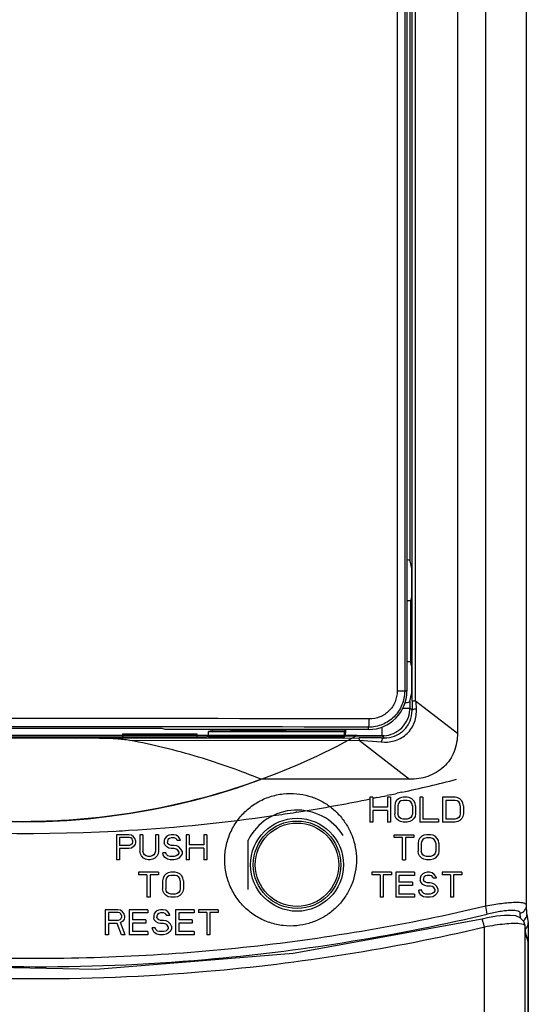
# Model space of a CAD drawing. Header units: inches. Extents: x 0 to 22, y 0 to 17.
# Tile 19 of 71: x 9.123 to 9.385, y 14.266 to 14.772. Entities that reach past the tile are written whole.
import ezdxf

# ---------------------------------------------------------------- set-up
doc = ezdxf.new("R2010")
doc.units = ezdxf.units.IN
doc.header["$LTSCALE"] = 1.21
doc.header["$MEASUREMENT"] = 0
doc.layers.get('0').update_dxf_attribs({"linetype": 'CONTINUOUS'})
for name, color, linetype in [('COSMETIC', 7, 'CONTINUOUS'), ('DATUM_CURVE', 7, 'CONTINUOUS'), ('DRAFT', 7, 'CONTINUOUS'), ('LAY0001', 7, 'CONTINUOUS')]:
    doc.layers.add(name, color=color, linetype=linetype)

msp = doc.modelspace()

# ---------------------------------------------------------------- linework, layer by layer
at = {"color": 7, "linetype": 'Continuous'}
for p, q in [((9.3176493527, 15.0483258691), (9.3176493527, 14.4268451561)), ((9.3215052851, 15.0483333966), (9.3215052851, 14.4268451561)), ((9.322648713, 15.0483333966), (9.322648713, 14.4268451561)), ((9.3253245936, 14.4219340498), (9.3253245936, 15.0454700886)), ((9.3271504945, 14.421933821), (9.3271504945, 15.0454700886)), ((9.348657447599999, 15.0452308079), (9.348657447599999, 14.4051987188)), ((9.363240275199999, 14.3163066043), (9.3632403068, 15.0452679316)), ((9.3841828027, 14.316775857), (9.3841828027, 15.0453881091)), ((9.3242074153, 14.9286082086), (9.3242074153, 14.4939347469)), ((9.3242074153, 14.4939347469), (9.3250237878, 14.4898429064)), ((9.3250237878, 14.4755571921), (9.324656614, 14.4737168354)), ((9.324656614, 14.441683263), (9.324656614, 14.4737168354)), ((9.3250237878, 14.4398429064), (9.324656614, 14.441683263)), ((9.322648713, 14.4268451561), (9.3176493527, 14.4268451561)), ((9.3242074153, 14.4214653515), (9.3250237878, 14.4255571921)), ((9.320610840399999, 14.418167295), (9.3242074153, 14.4181672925)), ((9.3242074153, 14.4214653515), (9.3242074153, 14.4181672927)), ((9.3253317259, 14.4170373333), (9.3242074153, 14.4181672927)), ((9.3253245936, 14.4219340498), (9.3271504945, 14.4219340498)), ((9.3271504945, 14.421933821), (9.348657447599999, 14.4051987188)), ((9.1916519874, 14.407749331), (9.0599446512, 14.407749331)), ((9.198281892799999, 14.4071601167), (9.1972548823, 14.4075700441)), ((9.3029636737, 14.4071601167), (9.198281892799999, 14.4071601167)), ((9.3029636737, 14.4071601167), (9.3029636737, 14.4083447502)), ((9.309923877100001, 14.4038837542), (9.3099238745, 14.4084865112)), ((9.1522513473, 14.4026925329), (9.2978994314, 14.4028184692)), ((9.1765817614, 14.4049036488), (9.1765817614, 14.4030023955)), ((9.1765817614, 14.4049036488), (9.21465319, 14.4049036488)), ((9.21465319, 14.4049036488), (9.21465319, 14.4030023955)), ((9.2912032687, 14.4067450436), (9.260488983, 14.4067450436)), ((9.2905798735, 14.4061216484), (9.2911646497, 14.4067064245)), ((9.291056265, 14.4038837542), (9.2905798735, 14.4034073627)), ((9.291056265, 14.4038837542), (9.3099238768, 14.4038837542)), ((9.2978994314, 14.4028184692), (9.2981553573, 14.4028187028)), ((9.2978994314, 14.4028185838), (9.29815562, 14.4016526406)), ((9.3094053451, 14.4027927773), (9.3110271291, 14.4027842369)), ((9.3099238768, 14.4038837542), (9.3110271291, 14.4027842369)), ((9.1800450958, 14.4015457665), (9.297900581, 14.4016521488)), ((9.297900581, 14.4016521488), (9.298155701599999, 14.4016524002)), ((9.298155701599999, 14.4016524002), (9.3239668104, 14.3815335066)), ((9.2981557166, 14.4016523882), (9.3093701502, 14.4007563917)), ((9.3239668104, 14.3815335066), (9.2477281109, 14.38153357)), ((9.3035222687, 14.3723513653), (9.3035222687, 14.3594942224)), ((9.3051294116, 14.3723513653), (9.3035222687, 14.3723513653)), ((9.3051294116, 14.3723513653), (9.3051294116, 14.3671537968)), ((9.3126294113, 14.3723513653), (9.3126294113, 14.3671537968)), ((9.314236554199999, 14.3723513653), (9.3126294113, 14.3723513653)), ((9.314236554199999, 14.3723513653), (9.314236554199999, 14.3594942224)), ((9.3182544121, 14.3715306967), (9.317182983, 14.3704364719)), ((9.319325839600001, 14.3720778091), (9.3182544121, 14.3715306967)), ((9.3206651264, 14.3723513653), (9.319325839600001, 14.3720778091)), ((9.322807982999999, 14.3723513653), (9.3206651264, 14.3723513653)), ((9.3241472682, 14.3720778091), (9.322807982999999, 14.3723513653)), ((9.3252186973, 14.3715306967), (9.3241472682, 14.3720778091)), ((9.3262901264, 14.3704364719), (9.3252186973, 14.3715306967)), ((9.329236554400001, 14.3723513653), (9.329236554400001, 14.3594942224)), ((9.3308436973, 14.3723513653), (9.329236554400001, 14.3723513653)), ((9.3308436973, 14.3723513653), (9.3308436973, 14.3611355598)), ((9.3410222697, 14.3723513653), (9.3410222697, 14.3594942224)), ((9.3474508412, 14.3723513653), (9.3410222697, 14.3723513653)), ((9.3487901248, 14.3720778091), (9.3474508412, 14.3723513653)), ((9.3498615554, 14.3715306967), (9.3487901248, 14.3720778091)), ((9.350932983, 14.3704364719), (9.3498615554, 14.3715306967)), ((9.3126294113, 14.3671537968), (9.3051294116, 14.3671537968)), ((9.316647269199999, 14.3693422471), (9.3163794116, 14.3679744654)), ((9.3163794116, 14.3679744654), (9.3163794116, 14.363871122)), ((9.317182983, 14.3704364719), (9.316647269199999, 14.3693422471)), ((9.3182544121, 14.3690686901), (9.317986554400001, 14.3679744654)), ((9.317986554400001, 14.3679744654), (9.317986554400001, 14.363871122)), ((9.3187901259, 14.3698893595), (9.3182544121, 14.3690686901)), ((9.3195936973, 14.3704364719), (9.3187901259, 14.3698893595)), ((9.3206651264, 14.3707100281), (9.3195936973, 14.3704364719)), ((9.322807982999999, 14.3707100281), (9.3206651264, 14.3707100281)), ((9.3238794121, 14.3704364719), (9.322807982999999, 14.3707100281)), ((9.3246829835, 14.3698893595), (9.3238794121, 14.3704364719)), ((9.3252186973, 14.3690686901), (9.3246829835, 14.3698893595)), ((9.3254865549, 14.3679744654), (9.3252186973, 14.3690686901)), ((9.3254865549, 14.3679744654), (9.3254865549, 14.363871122)), ((9.3268258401, 14.3693422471), (9.3262901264, 14.3704364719)), ((9.3270936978, 14.3679744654), (9.3268258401, 14.3693422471)), ((9.3270936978, 14.3679744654), (9.3270936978, 14.363871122)), ((9.3426294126, 14.3707100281), (9.3426294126, 14.3611355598)), ((9.3474508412, 14.3707100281), (9.3426294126, 14.3707100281)), ((9.3485222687, 14.3704364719), (9.3474508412, 14.3707100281)), ((9.3493258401, 14.3698893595), (9.3485222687, 14.3704364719)), ((9.3498615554, 14.3690686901), (9.3493258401, 14.3698893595)), ((9.3501294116, 14.3679744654), (9.3498615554, 14.3690686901)), ((9.3501294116, 14.3679744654), (9.3501294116, 14.363871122)), ((9.3514686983, 14.3693422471), (9.350932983, 14.3704364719)), ((9.3517365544, 14.3679744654), (9.3514686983, 14.3693422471)), ((9.3517365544, 14.3679744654), (9.3517365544, 14.363871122)), ((9.3051294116, 14.3655124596), (9.3051294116, 14.3594942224)), ((9.3126294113, 14.3655124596), (9.3051294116, 14.3655124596)), ((9.3126294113, 14.3655124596), (9.3126294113, 14.3594942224)), ((9.316647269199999, 14.362503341), (9.3163794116, 14.363871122)), ((9.317182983, 14.361409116), (9.316647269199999, 14.362503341)), ((9.3182544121, 14.3603148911), (9.317182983, 14.361409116)), ((9.3182544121, 14.3627768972), (9.317986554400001, 14.363871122)), ((9.3187901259, 14.3619562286), (9.3182544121, 14.3627768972)), ((9.3195936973, 14.361409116), (9.3187901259, 14.3619562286)), ((9.3206651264, 14.3611355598), (9.3195936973, 14.361409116)), ((9.3238794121, 14.361409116), (9.322807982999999, 14.3611355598)), ((9.3246829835, 14.3619562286), (9.3238794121, 14.361409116)), ((9.3252186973, 14.3627768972), (9.3246829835, 14.3619562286)), ((9.3254865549, 14.363871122), (9.3252186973, 14.3627768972)), ((9.3262901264, 14.361409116), (9.3252186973, 14.3603148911)), ((9.3268258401, 14.362503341), (9.3262901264, 14.361409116)), ((9.3270936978, 14.363871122), (9.3268258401, 14.362503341)), ((9.3485222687, 14.361409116), (9.3474508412, 14.3611355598)), ((9.3493258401, 14.3619562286), (9.3485222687, 14.361409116)), ((9.3498615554, 14.3627768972), (9.3493258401, 14.3619562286)), ((9.3501294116, 14.363871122), (9.3498615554, 14.3627768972)), ((9.350932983, 14.361409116), (9.3498615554, 14.3603148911)), ((9.3514686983, 14.362503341), (9.350932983, 14.361409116)), ((9.3517365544, 14.363871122), (9.3514686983, 14.362503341)), ((9.3051294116, 14.3594942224), (9.3035222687, 14.3594942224)), ((9.314236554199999, 14.3594942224), (9.3126294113, 14.3594942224)), ((9.319325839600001, 14.3597677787), (9.3182544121, 14.3603148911)), ((9.3206651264, 14.3594942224), (9.319325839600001, 14.3597677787)), ((9.322807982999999, 14.3611355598), (9.3206651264, 14.3611355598)), ((9.322807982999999, 14.3594942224), (9.3206651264, 14.3594942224)), ((9.3241472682, 14.3597677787), (9.322807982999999, 14.3594942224)), ((9.3252186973, 14.3603148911), (9.3241472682, 14.3597677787)), ((9.338879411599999, 14.3594942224), (9.329236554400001, 14.3594942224)), ((9.338879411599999, 14.3611355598), (9.3308436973, 14.3611355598)), ((9.338879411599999, 14.3611355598), (9.338879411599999, 14.3594942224)), ((9.3474508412, 14.3594942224), (9.3410222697, 14.3594942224)), ((9.3474508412, 14.3611355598), (9.3426294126, 14.3611355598)), ((9.3487901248, 14.3597677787), (9.3474508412, 14.3594942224)), ((9.3498615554, 14.3603148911), (9.3487901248, 14.3597677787)), ((9.1732032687, 14.353065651), (9.1732032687, 14.3402085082)), ((9.1796318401, 14.353065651), (9.1732032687, 14.353065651)), ((9.1748104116, 14.35169787), (9.1748104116, 14.3475945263)), ((9.179899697, 14.35169787), (9.1748104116, 14.35169787)), ((9.1809711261, 14.3527920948), (9.1796318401, 14.353065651)), ((9.1807032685, 14.3514243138), (9.179899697, 14.35169787)), ((9.181238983, 14.3508772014), (9.1807032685, 14.3514243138)), ((9.1820425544, 14.3519714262), (9.1809711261, 14.3527920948)), ((9.182846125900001, 14.3508772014), (9.1820425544, 14.3519714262)), ((9.1852568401, 14.353065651), (9.1852568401, 14.3445854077)), ((9.186863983, 14.353065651), (9.1852568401, 14.353065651)), ((9.186863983, 14.353065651), (9.186863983, 14.3445854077)), ((9.193292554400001, 14.353065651), (9.193292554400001, 14.3445854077)), ((9.1948996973, 14.353065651), (9.193292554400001, 14.353065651)), ((9.1948996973, 14.353065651), (9.1948996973, 14.3445854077)), ((9.1991854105, 14.3522449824), (9.198113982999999, 14.3511507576)), ((9.2002568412, 14.3527920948), (9.1991854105, 14.3522449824)), ((9.2013282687, 14.353065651), (9.2002568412, 14.3527920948)), ((9.2013282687, 14.3514243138), (9.2005246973, 14.3511507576)), ((9.2026675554, 14.353065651), (9.2013282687, 14.353065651)), ((9.2029354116, 14.3514243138), (9.2013282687, 14.3514243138)), ((9.2040068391, 14.3527920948), (9.2026675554, 14.353065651)), ((9.203738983, 14.3511507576), (9.2029354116, 14.3514243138)), ((9.2050782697, 14.3519714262), (9.2040068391, 14.3527920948)), ((9.2058818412, 14.3508772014), (9.2050782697, 14.3519714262)), ((9.2090961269, 14.353065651), (9.2090961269, 14.3402085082)), ((9.2107032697, 14.353065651), (9.2090961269, 14.353065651)), ((9.2107032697, 14.353065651), (9.2107032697, 14.3478680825)), ((9.2182032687, 14.353065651), (9.2182032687, 14.3478680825)), ((9.2198104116, 14.353065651), (9.2182032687, 14.353065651)), ((9.2198104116, 14.353065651), (9.2198104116, 14.3402085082)), ((9.3160604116, 14.35169787), (9.3160604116, 14.353065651)), ((9.3160604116, 14.353065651), (9.3262389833, 14.353065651)), ((9.320346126, 14.35169787), (9.3160604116, 14.35169787)), ((9.320346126, 14.3402085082), (9.320346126, 14.35169787)), ((9.3219532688, 14.35169787), (9.3219532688, 14.3402085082)), ((9.3262389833, 14.35169787), (9.3219532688, 14.35169787)), ((9.3262389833, 14.353065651), (9.3262389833, 14.35169787)), ((9.3302568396, 14.3522449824), (9.329185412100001, 14.3511507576)), ((9.3313282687, 14.3527920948), (9.3302568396, 14.3522449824)), ((9.3326675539, 14.353065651), (9.3313282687, 14.3527920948)), ((9.3326675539, 14.3514243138), (9.3315961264, 14.3511507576)), ((9.3348104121, 14.353065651), (9.3326675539, 14.353065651)), ((9.3348104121, 14.3514243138), (9.3326675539, 14.3514243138)), ((9.3361496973, 14.3527920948), (9.3348104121, 14.353065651)), ((9.3358818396, 14.3511507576), (9.3348104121, 14.3514243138)), ((9.3372211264, 14.3522449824), (9.3361496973, 14.3527920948)), ((9.3382925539, 14.3511507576), (9.3372211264, 14.3522449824)), ((9.179899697, 14.3475945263), (9.1748104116, 14.3475945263)), ((9.1809711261, 14.3462267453), (9.1796318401, 14.3459531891)), ((9.1807032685, 14.3478680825), (9.179899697, 14.3475945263)), ((9.181238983, 14.3484151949), (9.1807032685, 14.3478680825)), ((9.1820425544, 14.3470474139), (9.1809711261, 14.3462267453)), ((9.1815068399, 14.3500565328), (9.181238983, 14.3508772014)), ((9.1815068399, 14.3492358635), (9.181238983, 14.3484151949)), ((9.1815068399, 14.3500565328), (9.1815068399, 14.3492358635)), ((9.182846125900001, 14.3481416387), (9.1820425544, 14.3470474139)), ((9.1831139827, 14.3500565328), (9.182846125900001, 14.3508772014)), ((9.1831139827, 14.3489623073), (9.182846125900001, 14.3481416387)), ((9.1831139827, 14.3500565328), (9.1831139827, 14.3489623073)), ((9.198113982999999, 14.3511507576), (9.1978461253, 14.3500565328)), ((9.1978461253, 14.3500565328), (9.1978461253, 14.3489623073)), ((9.198113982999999, 14.3478680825), (9.1978461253, 14.3489623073)), ((9.1991854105, 14.3467738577), (9.198113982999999, 14.3478680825)), ((9.2002568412, 14.3462267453), (9.1991854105, 14.3467738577)), ((9.1997211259, 14.3506036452), (9.199453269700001, 14.3497829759)), ((9.199453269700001, 14.3497829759), (9.199453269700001, 14.3492358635)), ((9.1997211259, 14.3484151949), (9.199453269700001, 14.3492358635)), ((9.2005246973, 14.3511507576), (9.1997211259, 14.3506036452)), ((9.2005246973, 14.3478680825), (9.1997211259, 14.3484151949)), ((9.2013282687, 14.3459531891), (9.2002568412, 14.3462267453)), ((9.2013282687, 14.3475945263), (9.2005246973, 14.3478680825)), ((9.2029354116, 14.3475945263), (9.2013282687, 14.3475945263)), ((9.2042746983, 14.3473209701), (9.2029354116, 14.3475945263)), ((9.2042746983, 14.3506036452), (9.203738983, 14.3511507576)), ((9.2045425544, 14.3500565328), (9.2042746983, 14.3506036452)), ((9.2053461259, 14.3467738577), (9.2042746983, 14.3473209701)), ((9.2061496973, 14.3500565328), (9.2045425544, 14.3500565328)), ((9.2064175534, 14.3456796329), (9.2053461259, 14.3467738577)), ((9.2061496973, 14.3500565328), (9.2058818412, 14.3508772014)), ((9.2182032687, 14.3478680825), (9.2107032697, 14.3478680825)), ((9.2107032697, 14.3462267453), (9.2107032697, 14.3402085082)), ((9.2182032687, 14.3462267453), (9.2107032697, 14.3462267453)), ((9.2182032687, 14.3462267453), (9.2182032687, 14.3402085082)), ((9.2409988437, 14.3249565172), (9.2409988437, 14.3502658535)), ((9.3286496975, 14.3500565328), (9.3283818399, 14.3486887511)), ((9.3283818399, 14.3486887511), (9.3283818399, 14.3445854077)), ((9.329185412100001, 14.3511507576), (9.3286496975, 14.3500565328)), ((9.3302568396, 14.3497829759), (9.3299889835, 14.3486887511)), ((9.3299889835, 14.3486887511), (9.3299889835, 14.3445854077)), ((9.3307925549, 14.3506036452), (9.3302568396, 14.3497829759)), ((9.3315961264, 14.3511507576), (9.3307925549, 14.3506036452)), ((9.3366854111, 14.3506036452), (9.3358818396, 14.3511507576)), ((9.3372211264, 14.3497829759), (9.3366854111, 14.3506036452)), ((9.3374889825, 14.3486887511), (9.3372211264, 14.3497829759)), ((9.3374889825, 14.3486887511), (9.3374889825, 14.3445854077)), ((9.3388282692, 14.3500565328), (9.3382925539, 14.3511507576)), ((9.3390961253, 14.3486887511), (9.3388282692, 14.3500565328)), ((9.3390961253, 14.3486887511), (9.3390961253, 14.3445854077)), ((9.1748104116, 14.3459531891), (9.1748104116, 14.3402085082)), ((9.1796318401, 14.3459531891), (9.1748104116, 14.3459531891)), ((9.185524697, 14.3432176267), (9.1852568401, 14.3445854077)), ((9.1860604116, 14.3421234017), (9.185524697, 14.3432176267)), ((9.1871318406, 14.3410291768), (9.1860604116, 14.3421234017)), ((9.1871318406, 14.3434911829), (9.186863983, 14.3445854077)), ((9.1876675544, 14.3426705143), (9.1871318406, 14.3434911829)), ((9.1884711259, 14.3421234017), (9.1876675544, 14.3426705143)), ((9.189542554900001, 14.3418498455), (9.1884711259, 14.3421234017)), ((9.1906139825, 14.3418498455), (9.189542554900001, 14.3418498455)), ((9.1916854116, 14.3421234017), (9.1906139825, 14.3418498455)), ((9.192488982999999, 14.3426705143), (9.1916854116, 14.3421234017)), ((9.1930246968, 14.3434911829), (9.192488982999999, 14.3426705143)), ((9.193292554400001, 14.3445854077), (9.1930246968, 14.3434911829)), ((9.1940961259, 14.3421234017), (9.1930246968, 14.3410291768)), ((9.1946318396, 14.3432176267), (9.1940961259, 14.3421234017)), ((9.1948996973, 14.3445854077), (9.1946318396, 14.3432176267)), ((9.198649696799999, 14.3437647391), (9.1970425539, 14.3437647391)), ((9.1973104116, 14.3426705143), (9.1970425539, 14.3437647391)), ((9.198113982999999, 14.341302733), (9.1973104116, 14.3426705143)), ((9.199453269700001, 14.3404820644), (9.198113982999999, 14.341302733)), ((9.198917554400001, 14.3429440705), (9.198649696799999, 14.3437647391)), ((9.1997211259, 14.3421234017), (9.198917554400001, 14.3429440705)), ((9.2007925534, 14.3418498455), (9.1997211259, 14.3421234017)), ((9.2029354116, 14.3418498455), (9.2007925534, 14.3418498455)), ((9.2029354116, 14.3459531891), (9.2013282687, 14.3459531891)), ((9.2040068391, 14.3456796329), (9.2029354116, 14.3459531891)), ((9.2040068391, 14.3421234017), (9.2029354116, 14.3418498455)), ((9.2048104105, 14.3451325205), (9.2040068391, 14.3456796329)), ((9.2048104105, 14.3426705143), (9.2040068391, 14.3421234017)), ((9.2053461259, 14.3443118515), (9.2048104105, 14.3451325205)), ((9.2053461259, 14.3434911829), (9.2048104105, 14.3426705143)), ((9.2053461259, 14.3443118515), (9.2053461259, 14.3434911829)), ((9.2064175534, 14.3421234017), (9.2053461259, 14.3410291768)), ((9.2069532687, 14.3445854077), (9.2064175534, 14.3456796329)), ((9.2069532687, 14.3432176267), (9.2064175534, 14.3421234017)), ((9.2069532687, 14.3445854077), (9.2069532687, 14.3432176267)), ((9.3286496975, 14.3432176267), (9.3283818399, 14.3445854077)), ((9.329185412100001, 14.3421234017), (9.3286496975, 14.3432176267)), ((9.3302568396, 14.3410291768), (9.329185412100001, 14.3421234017)), ((9.3302568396, 14.3434911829), (9.3299889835, 14.3445854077)), ((9.3307925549, 14.3426705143), (9.3302568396, 14.3434911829)), ((9.3315961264, 14.3421234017), (9.3307925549, 14.3426705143)), ((9.3326675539, 14.3418498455), (9.3315961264, 14.3421234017)), ((9.3348104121, 14.3418498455), (9.3326675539, 14.3418498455)), ((9.3358818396, 14.3421234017), (9.3348104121, 14.3418498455)), ((9.3366854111, 14.3426705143), (9.3358818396, 14.3421234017)), ((9.3372211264, 14.3434911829), (9.3366854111, 14.3426705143)), ((9.3374889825, 14.3445854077), (9.3372211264, 14.3434911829)), ((9.3382925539, 14.3421234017), (9.3372211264, 14.3410291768)), ((9.3388282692, 14.3432176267), (9.3382925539, 14.3421234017)), ((9.3390961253, 14.3445854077), (9.3388282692, 14.3432176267)), ((9.1748104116, 14.3402085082), (9.1732032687, 14.3402085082)), ((9.1882032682, 14.3404820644), (9.1871318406, 14.3410291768)), ((9.189542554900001, 14.3402085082), (9.1882032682, 14.3404820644)), ((9.1906139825, 14.3402085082), (9.189542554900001, 14.3402085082)), ((9.191953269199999, 14.3404820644), (9.1906139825, 14.3402085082)), ((9.1930246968, 14.3410291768), (9.191953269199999, 14.3404820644)), ((9.2007925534, 14.3402085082), (9.199453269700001, 14.3404820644)), ((9.2029354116, 14.3402085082), (9.2007925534, 14.3402085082)), ((9.2042746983, 14.3404820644), (9.2029354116, 14.3402085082)), ((9.2053461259, 14.3410291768), (9.2042746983, 14.3404820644)), ((9.2107032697, 14.3402085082), (9.2090961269, 14.3402085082)), ((9.2198104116, 14.3402085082), (9.2182032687, 14.3402085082)), ((9.320346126, 14.3402085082), (9.3219532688, 14.3402085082)), ((9.3313282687, 14.3404820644), (9.3302568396, 14.3410291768)), ((9.3326675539, 14.3402085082), (9.3313282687, 14.3404820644)), ((9.3348104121, 14.3402085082), (9.3326675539, 14.3402085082)), ((9.3361496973, 14.3404820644), (9.3348104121, 14.3402085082)), ((9.3372211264, 14.3410291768), (9.3361496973, 14.3404820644)), ((9.1846318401, 14.3337799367), (9.1846318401, 14.3324121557)), ((9.194810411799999, 14.3337799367), (9.1846318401, 14.3337799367)), ((9.1889175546, 14.3324121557), (9.1846318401, 14.3324121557)), ((9.1889175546, 14.3324121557), (9.1889175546, 14.3209227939)), ((9.1905246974, 14.3324121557), (9.1905246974, 14.3209227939)), ((9.194810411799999, 14.3324121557), (9.1905246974, 14.3324121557)), ((9.194810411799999, 14.3337799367), (9.194810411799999, 14.3324121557)), ((9.197756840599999, 14.3318650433), (9.1972211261, 14.3307708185)), ((9.1988282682, 14.3329592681), (9.197756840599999, 14.3318650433)), ((9.1998996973, 14.3335063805), (9.1988282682, 14.3329592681)), ((9.1993639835, 14.3313179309), (9.1988282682, 14.3304972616)), ((9.2001675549, 14.3318650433), (9.1993639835, 14.3313179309)), ((9.2012389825, 14.3337799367), (9.1998996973, 14.3335063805)), ((9.2012389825, 14.3321385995), (9.2001675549, 14.3318650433)), ((9.203381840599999, 14.3337799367), (9.2012389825, 14.3337799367)), ((9.203381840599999, 14.3321385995), (9.2012389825, 14.3321385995)), ((9.2047211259, 14.3335063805), (9.203381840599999, 14.3337799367)), ((9.2044532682, 14.3318650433), (9.203381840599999, 14.3321385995)), ((9.2052568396, 14.3313179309), (9.2044532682, 14.3318650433)), ((9.2057925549, 14.3329592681), (9.2047211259, 14.3335063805)), ((9.2057925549, 14.3304972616), (9.2052568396, 14.3313179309)), ((9.2068639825, 14.3318650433), (9.2057925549, 14.3329592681)), ((9.2073996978, 14.3307708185), (9.2068639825, 14.3318650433)), ((9.304596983, 14.3337799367), (9.304596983, 14.3324121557)), ((9.3147755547, 14.3337799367), (9.304596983, 14.3337799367)), ((9.3088826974, 14.3324121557), (9.304596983, 14.3324121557)), ((9.3088826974, 14.3324121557), (9.3088826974, 14.3209227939)), ((9.310489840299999, 14.3324121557), (9.310489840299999, 14.3209227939)), ((9.3147755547, 14.3324121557), (9.310489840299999, 14.3324121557)), ((9.3147755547, 14.3337799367), (9.3147755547, 14.3324121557)), ((9.3169184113, 14.3337799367), (9.3169184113, 14.3209227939)), ((9.326561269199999, 14.3337799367), (9.3169184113, 14.3337799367)), ((9.3185255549, 14.3321385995), (9.3185255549, 14.3285823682)), ((9.326561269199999, 14.3321385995), (9.3185255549, 14.3321385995)), ((9.326561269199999, 14.3337799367), (9.326561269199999, 14.3321385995)), ((9.3297755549, 14.3318650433), (9.3295076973, 14.3307708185)), ((9.330846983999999, 14.3329592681), (9.3297755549, 14.3318650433)), ((9.3319184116, 14.3335063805), (9.330846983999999, 14.3329592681)), ((9.3313826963, 14.3313179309), (9.3311148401, 14.3304972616)), ((9.3321862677, 14.3318650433), (9.3313826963, 14.3313179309)), ((9.3329898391, 14.3337799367), (9.3319184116, 14.3335063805)), ((9.3329898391, 14.3321385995), (9.3321862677, 14.3318650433)), ((9.3343291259, 14.3337799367), (9.3329898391, 14.3337799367)), ((9.334596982, 14.3321385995), (9.3329898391, 14.3321385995)), ((9.3356684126, 14.3335063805), (9.3343291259, 14.3337799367)), ((9.3354005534, 14.3318650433), (9.334596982, 14.3321385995)), ((9.3359362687, 14.3313179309), (9.3354005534, 14.3318650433)), ((9.3367398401, 14.3326857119), (9.3356684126, 14.3335063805)), ((9.3362041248, 14.3307708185), (9.3359362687, 14.3313179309)), ((9.3375434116, 14.3315914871), (9.3367398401, 14.3326857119)), ((9.3378112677, 14.3307708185), (9.3375434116, 14.3315914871)), ((9.3407576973, 14.3337799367), (9.3407576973, 14.3324121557)), ((9.3509362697, 14.3337799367), (9.3407576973, 14.3337799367)), ((9.345043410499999, 14.3324121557), (9.3407576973, 14.3324121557)), ((9.345043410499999, 14.3324121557), (9.345043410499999, 14.3209227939)), ((9.3466505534, 14.3324121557), (9.3466505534, 14.3209227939)), ((9.3509362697, 14.3324121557), (9.3466505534, 14.3324121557)), ((9.3509362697, 14.3337799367), (9.3509362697, 14.3324121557)), ((9.1972211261, 14.3307708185), (9.1969532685, 14.3294030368)), ((9.1969532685, 14.3294030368), (9.1969532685, 14.3252996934)), ((9.1988282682, 14.3304972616), (9.1985604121, 14.3294030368)), ((9.1985604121, 14.3294030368), (9.1985604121, 14.3252996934)), ((9.2060604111, 14.3294030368), (9.2057925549, 14.3304972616)), ((9.2060604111, 14.3294030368), (9.2060604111, 14.3252996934)), ((9.2076675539, 14.3294030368), (9.2073996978, 14.3307708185)), ((9.2076675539, 14.3294030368), (9.2076675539, 14.3252996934)), ((9.3254898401, 14.3285823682), (9.3185255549, 14.3285823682)), ((9.3185255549, 14.326941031), (9.3185255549, 14.3225641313)), ((9.3254898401, 14.326941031), (9.3185255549, 14.326941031)), ((9.3254898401, 14.3285823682), (9.3254898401, 14.326941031)), ((9.3295076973, 14.3307708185), (9.3295076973, 14.329676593)), ((9.3297755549, 14.3285823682), (9.3295076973, 14.329676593)), ((9.330846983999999, 14.3274881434), (9.3297755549, 14.3285823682)), ((9.3319184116, 14.326941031), (9.330846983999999, 14.3274881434)), ((9.3311148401, 14.3304972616), (9.3311148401, 14.3299501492)), ((9.3313826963, 14.3291294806), (9.3311148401, 14.3299501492)), ((9.3321862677, 14.3285823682), (9.3313826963, 14.3291294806)), ((9.3329898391, 14.3266674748), (9.3319184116, 14.326941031)), ((9.3329898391, 14.328308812), (9.3321862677, 14.3285823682)), ((9.334596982, 14.328308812), (9.3329898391, 14.328308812)), ((9.334596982, 14.3266674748), (9.3329898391, 14.3266674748)), ((9.3359362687, 14.3280352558), (9.334596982, 14.328308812)), ((9.3356684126, 14.3263939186), (9.334596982, 14.3266674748)), ((9.336471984, 14.3258468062), (9.3356684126, 14.3263939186)), ((9.3370076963, 14.3274881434), (9.3359362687, 14.3280352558)), ((9.3378112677, 14.3307708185), (9.3362041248, 14.3307708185)), ((9.3380791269, 14.3263939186), (9.3370076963, 14.3274881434)), ((9.3386148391, 14.3252996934), (9.3380791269, 14.3263939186)), ((9.1905246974, 14.3209227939), (9.1889175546, 14.3209227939)), ((9.1972211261, 14.3239319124), (9.1969532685, 14.3252996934)), ((9.197756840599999, 14.3228376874), (9.1972211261, 14.3239319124)), ((9.1988282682, 14.3217434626), (9.197756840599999, 14.3228376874)), ((9.1988282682, 14.3242054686), (9.1985604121, 14.3252996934)), ((9.1993639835, 14.3233848), (9.1988282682, 14.3242054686)), ((9.1998996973, 14.3211963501), (9.1988282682, 14.3217434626)), ((9.2001675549, 14.3228376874), (9.1993639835, 14.3233848)), ((9.2012389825, 14.3209227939), (9.1998996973, 14.3211963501)), ((9.2012389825, 14.3225641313), (9.2001675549, 14.3228376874)), ((9.203381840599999, 14.3225641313), (9.2012389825, 14.3225641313)), ((9.203381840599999, 14.3209227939), (9.2012389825, 14.3209227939)), ((9.2044532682, 14.3228376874), (9.203381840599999, 14.3225641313)), ((9.2047211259, 14.3211963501), (9.203381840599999, 14.3209227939)), ((9.2052568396, 14.3233848), (9.2044532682, 14.3228376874)), ((9.2057925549, 14.3217434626), (9.2047211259, 14.3211963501)), ((9.2057925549, 14.3242054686), (9.2052568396, 14.3233848)), ((9.2060604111, 14.3252996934), (9.2057925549, 14.3242054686)), ((9.2068639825, 14.3228376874), (9.2057925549, 14.3217434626)), ((9.2073996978, 14.3239319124), (9.2068639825, 14.3228376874)), ((9.2076675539, 14.3252996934), (9.2073996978, 14.3239319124)), ((9.310489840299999, 14.3209227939), (9.3088826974, 14.3209227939)), ((9.326561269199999, 14.3209227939), (9.3169184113, 14.3209227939)), ((9.326561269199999, 14.3225641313), (9.3185255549, 14.3225641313)), ((9.326561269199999, 14.3225641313), (9.326561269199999, 14.3209227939)), ((9.3303112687, 14.3244790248), (9.3287041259, 14.3244790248)), ((9.3289719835, 14.3233848), (9.3287041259, 14.3244790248)), ((9.3297755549, 14.3220170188), (9.3289719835, 14.3233848)), ((9.3311148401, 14.3211963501), (9.3297755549, 14.3220170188)), ((9.3305791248, 14.3236583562), (9.3303112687, 14.3244790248)), ((9.3313826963, 14.3228376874), (9.3305791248, 14.3236583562)), ((9.3324541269, 14.3209227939), (9.3311148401, 14.3211963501)), ((9.3324541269, 14.3225641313), (9.3313826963, 14.3228376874)), ((9.334596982, 14.3225641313), (9.3324541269, 14.3225641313)), ((9.334596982, 14.3209227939), (9.3324541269, 14.3209227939)), ((9.3356684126, 14.3228376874), (9.334596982, 14.3225641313)), ((9.3359362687, 14.3211963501), (9.334596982, 14.3209227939)), ((9.336471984, 14.3233848), (9.3356684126, 14.3228376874)), ((9.3370076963, 14.3217434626), (9.3359362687, 14.3211963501)), ((9.3370076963, 14.3250261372), (9.336471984, 14.3258468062)), ((9.3370076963, 14.3242054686), (9.336471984, 14.3233848)), ((9.3370076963, 14.3250261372), (9.3370076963, 14.3242054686)), ((9.3380791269, 14.3228376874), (9.3370076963, 14.3217434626)), ((9.3386148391, 14.3239319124), (9.3380791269, 14.3228376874)), ((9.3386148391, 14.3252996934), (9.3386148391, 14.3239319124)), ((9.3466505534, 14.3209227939), (9.345043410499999, 14.3209227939)), ((9.363968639, 14.3122416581), (9.3632403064, 14.3163066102)), ((9.3843631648, 14.3122746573), (9.3841828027, 14.316775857)), ((9.167488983, 14.3144942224), (9.167488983, 14.3016370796)), ((9.173917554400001, 14.3144942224), (9.167488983, 14.3144942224)), ((9.1690961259, 14.3131264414), (9.1690961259, 14.3090230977)), ((9.1741854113, 14.3131264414), (9.1690961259, 14.3131264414)), ((9.1752568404, 14.3142206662), (9.173917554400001, 14.3144942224)), ((9.1749889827, 14.3128528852), (9.1741854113, 14.3131264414)), ((9.1755246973, 14.3123057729), (9.1749889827, 14.3128528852)), ((9.1763282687, 14.3133999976), (9.1752568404, 14.3142206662)), ((9.1757925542, 14.3114851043), (9.1755246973, 14.3123057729)), ((9.1757925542, 14.3114851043), (9.1757925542, 14.3106644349)), ((9.1771318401, 14.3123057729), (9.1763282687, 14.3133999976)), ((9.177399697, 14.3114851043), (9.1771318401, 14.3123057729)), ((9.177399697, 14.3114851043), (9.177399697, 14.3103908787)), ((9.1798104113, 14.3144942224), (9.1798104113, 14.3016370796)), ((9.1894532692, 14.3144942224), (9.1798104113, 14.3144942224)), ((9.1814175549, 14.3128528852), (9.1814175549, 14.3092966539)), ((9.1894532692, 14.3128528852), (9.1814175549, 14.3128528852)), ((9.1894532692, 14.3144942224), (9.1894532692, 14.3128528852)), ((9.1926675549, 14.3125793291), (9.1923996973, 14.3114851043)), ((9.1923996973, 14.3114851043), (9.1923996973, 14.3103908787)), ((9.193738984, 14.3136735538), (9.1926675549, 14.3125793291)), ((9.194810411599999, 14.3142206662), (9.193738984, 14.3136735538)), ((9.1942746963, 14.3120322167), (9.1940068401, 14.3112115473)), ((9.1940068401, 14.3112115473), (9.1940068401, 14.3106644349)), ((9.1950782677, 14.3125793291), (9.1942746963, 14.3120322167)), ((9.1958818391, 14.3144942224), (9.194810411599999, 14.3142206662)), ((9.1958818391, 14.3128528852), (9.1950782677, 14.3125793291)), ((9.1972211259, 14.3144942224), (9.1958818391, 14.3144942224)), ((9.197488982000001, 14.3128528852), (9.1958818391, 14.3128528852)), ((9.1985604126, 14.3142206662), (9.1972211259, 14.3144942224)), ((9.1982925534, 14.3125793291), (9.197488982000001, 14.3128528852)), ((9.1988282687, 14.3120322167), (9.1982925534, 14.3125793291)), ((9.1996318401, 14.3133999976), (9.1985604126, 14.3142206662)), ((9.1990961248, 14.3114851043), (9.1988282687, 14.3120322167)), ((9.2007032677, 14.3114851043), (9.1990961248, 14.3114851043)), ((9.2004354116, 14.3123057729), (9.1996318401, 14.3133999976)), ((9.2007032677, 14.3114851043), (9.2004354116, 14.3123057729)), ((9.2036496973, 14.3144942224), (9.2036496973, 14.3016370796)), ((9.2132925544, 14.3144942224), (9.2036496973, 14.3144942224)), ((9.2052568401, 14.3128528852), (9.2052568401, 14.3092966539)), ((9.2132925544, 14.3128528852), (9.2052568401, 14.3128528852)), ((9.2132925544, 14.3144942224), (9.2132925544, 14.3128528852)), ((9.2154354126, 14.3144942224), (9.2154354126, 14.3131264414)), ((9.225613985, 14.3144942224), (9.2154354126, 14.3144942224)), ((9.2197211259, 14.3131264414), (9.2154354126, 14.3131264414)), ((9.2197211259, 14.3131264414), (9.2197211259, 14.3016370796)), ((9.2213282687, 14.3131264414), (9.2213282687, 14.3016370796)), ((9.225613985, 14.3131264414), (9.2213282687, 14.3131264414)), ((9.225613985, 14.3144942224), (9.225613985, 14.3131264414)), ((9.381088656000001, 14.3102190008), (9.3809904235, 14.3127288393)), ((9.3843631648, 14.3122746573), (9.3839593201, 14.3104730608)), ((9.3843631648, 14.3122746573), (9.3847364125, 14.3100539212)), ((9.1741854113, 14.3090230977), (9.1690961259, 14.3090230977)), ((9.1690961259, 14.3073817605), (9.1690961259, 14.3016370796)), ((9.1736496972, 14.3073817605), (9.1690961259, 14.3073817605)), ((9.1757925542, 14.3016370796), (9.1736496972, 14.3073817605)), ((9.1749889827, 14.3092966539), (9.1741854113, 14.3090230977)), ((9.1755246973, 14.3098437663), (9.1749889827, 14.3092966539)), ((9.1763282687, 14.3084759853), (9.1752568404, 14.3079288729)), ((9.177667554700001, 14.3016370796), (9.1752568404, 14.3079288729)), ((9.1757925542, 14.3106644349), (9.1755246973, 14.3098437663)), ((9.1771318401, 14.3095702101), (9.1763282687, 14.3084759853)), ((9.177399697, 14.3103908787), (9.1771318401, 14.3095702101)), ((9.1883818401, 14.3092966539), (9.1814175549, 14.3092966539)), ((9.1814175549, 14.3076553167), (9.1814175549, 14.303278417)), ((9.1883818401, 14.3076553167), (9.1814175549, 14.3076553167)), ((9.1883818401, 14.3092966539), (9.1883818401, 14.3076553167)), ((9.1926675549, 14.3092966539), (9.1923996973, 14.3103908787)), ((9.193738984, 14.3082024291), (9.1926675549, 14.3092966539)), ((9.194810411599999, 14.3076553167), (9.193738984, 14.3082024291)), ((9.1942746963, 14.3098437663), (9.1940068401, 14.3106644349)), ((9.1950782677, 14.3092966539), (9.1942746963, 14.3098437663)), ((9.1958818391, 14.3073817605), (9.194810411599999, 14.3076553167)), ((9.1958818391, 14.3090230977), (9.1950782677, 14.3092966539)), ((9.197488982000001, 14.3090230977), (9.1958818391, 14.3090230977)), ((9.197488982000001, 14.3073817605), (9.1958818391, 14.3073817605)), ((9.1988282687, 14.3087495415), (9.197488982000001, 14.3090230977)), ((9.1985604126, 14.3071082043), (9.197488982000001, 14.3073817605)), ((9.199363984, 14.3065610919), (9.1985604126, 14.3071082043)), ((9.1998996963, 14.3082024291), (9.1988282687, 14.3087495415)), ((9.1998996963, 14.3057404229), (9.199363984, 14.3065610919)), ((9.2009711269, 14.3071082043), (9.1998996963, 14.3082024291)), ((9.1998996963, 14.3057404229), (9.1998996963, 14.3049197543)), ((9.2015068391, 14.3060139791), (9.2009711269, 14.3071082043)), ((9.2015068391, 14.3060139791), (9.2015068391, 14.3046461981)), ((9.212221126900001, 14.3092966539), (9.2052568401, 14.3092966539)), ((9.2052568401, 14.3076553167), (9.2052568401, 14.303278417)), ((9.212221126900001, 14.3076553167), (9.2052568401, 14.3076553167)), ((9.212221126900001, 14.3092966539), (9.212221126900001, 14.3076553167)), ((9.3612958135, 14.3096676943), (9.2641574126, 14.2919505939)), ((9.3640514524, 14.3102709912), (9.3612957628, 14.3096674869)), ((9.382711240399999, 14.3068258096), (9.3806190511, 14.3072900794)), ((9.3834736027, 14.3063688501), (9.3828271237, 14.3084467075)), ((9.3834886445, 14.3060073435), (9.3834780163, 14.3063135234)), ((9.3834895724, 13.5269582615), (9.3834895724, 14.3060073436)), ((9.3836399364, 14.3039418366), (9.3834895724, 14.3060073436)), ((9.3847364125, 14.3100539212), (9.3851092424, 14.30783572)), ((9.3851092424, 14.30783572), (9.3851092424, 13.5253217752)), ((9.1690961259, 14.3016370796), (9.167488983, 14.3016370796)), ((9.177667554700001, 14.3016370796), (9.1757925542, 14.3016370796)), ((9.1894532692, 14.3016370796), (9.1798104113, 14.3016370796)), ((9.1894532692, 14.303278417), (9.1814175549, 14.303278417)), ((9.1894532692, 14.303278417), (9.1894532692, 14.3016370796)), ((9.1932032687, 14.3051933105), (9.1915961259, 14.3051933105)), ((9.191863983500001, 14.3040990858), (9.1915961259, 14.3051933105)), ((9.1926675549, 14.3027313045), (9.191863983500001, 14.3040990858)), ((9.1940068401, 14.3019106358), (9.1926675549, 14.3027313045)), ((9.1934711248, 14.3043726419), (9.1932032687, 14.3051933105)), ((9.1942746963, 14.3035519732), (9.1934711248, 14.3043726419)), ((9.1953461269, 14.3016370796), (9.1940068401, 14.3019106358)), ((9.1953461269, 14.303278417), (9.1942746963, 14.3035519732)), ((9.197488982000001, 14.303278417), (9.1953461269, 14.303278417)), ((9.197488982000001, 14.3016370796), (9.1953461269, 14.3016370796)), ((9.1985604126, 14.3035519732), (9.197488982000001, 14.303278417)), ((9.1988282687, 14.3019106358), (9.197488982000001, 14.3016370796)), ((9.199363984, 14.3040990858), (9.1985604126, 14.3035519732)), ((9.1998996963, 14.3024577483), (9.1988282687, 14.3019106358)), ((9.1998996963, 14.3049197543), (9.199363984, 14.3040990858)), ((9.2009711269, 14.3035519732), (9.1998996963, 14.3024577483)), ((9.2015068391, 14.3046461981), (9.2009711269, 14.3035519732)), ((9.2132925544, 14.3016370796), (9.2036496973, 14.3016370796)), ((9.2132925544, 14.303278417), (9.2052568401, 14.303278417)), ((9.2132925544, 14.303278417), (9.2132925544, 14.3016370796)), ((9.2213282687, 14.3016370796), (9.2197211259, 14.3016370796)), ((9.3625465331, 14.3055600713), (9.3620624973, 14.3054471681)), ((9.3625465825, 13.52717515), (9.3625465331, 14.3055600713)), ((9.3837905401, 14.3018731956), (9.3836399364, 14.3039418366)), ((9.384889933, 14.299018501), (9.3837443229, 14.3026685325)), ((9.3837905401, 14.3018731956), (9.3837795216, 14.3021850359)), ((9.3842219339, 14.3004987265), (9.3837905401, 14.3018731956)), ((9.384653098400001, 14.299124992), (9.3842219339, 14.3004987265)), ((9.3850840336, 14.2977519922), (9.384653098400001, 14.299124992)), ((9.384890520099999, 14.2990186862), (9.3850840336, 14.2977519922)), ((9.3850840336, 13.5253638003), (9.3850840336, 14.2977519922))]:
    msp.add_line(p, q, dxfattribs=at)
for points in [[(9.3828271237, 14.3084467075), (9.380950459, 14.3103598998), (9.378642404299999, 14.3112696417), (9.3760130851, 14.3115938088), (9.3727759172, 14.3115329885), (9.3687705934, 14.3110977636), (9.3640514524, 14.3102709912)], [(9.2641574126, 14.2919505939), (9.1625635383, 14.2837437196), (9.0606479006, 14.2858570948)]]:
    msp.add_lwpolyline(points, dxfattribs=at)
for radius in [0.0239032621, 0.0224971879, 0.0214485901]:
    msp.add_circle((9.2661121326, 14.3376111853), radius, dxfattribs=at)
for centre, radius, start, end in [((9.3029636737, 14.4268451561), 0.0196850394, 270, 360), ((9.3100660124, 14.4181679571), 0.0141414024, 356.2027088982, 359.9839064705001), ((11.0962094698, 14.4220650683), 1.7708848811, 180.0042390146, 180.1626691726), ((9.5340433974, 14.4361927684), 0.2073836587, 183.9425651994, 185.0518296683), ((9.3101386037, 14.4163922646), 0.0173949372, 1.8051311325, 5.075657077), ((9.1257983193, -50.0060893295), 64.4188942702, 89.84212848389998, 90.1578715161), ((9.1257983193, -49.7689613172), 64.17755060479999, 89.8418319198, 90.15816808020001), ((9.1371601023, -7.981736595), 22.384434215, 89.9613720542, 90.13609798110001), ((9.2994755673, 12.5348076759), 1.8680114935, 89.69543172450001, 90.0404935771), ((9.3099251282, 14.4180044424), 0.0141206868, 270.0159550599, 273.7028603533), ((9.2661121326, 14.3376111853), 0.0281214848, 32.2559263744, 153.2563160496), ((9.132461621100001, 15.2897040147), 1.0045040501, 274.9491238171, 283.1480721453), ((9.1329833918, 15.2873707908), 1.0021133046, 283.1493667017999, 283.3264012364), ((9.380113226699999, 14.3122770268), 0.004248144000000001, 304.194575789, 334.8716126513), ((9.3807960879, 14.3078457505), 0.0043154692, 322.667729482, 341.3515311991), ((9.3807817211, 14.3078408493), 0.0043275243, 341.4738391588, 359.9320899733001), ((9.1326474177, 15.2902108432), 1.0111334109, 274.9352604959, 283.1139848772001), ((9.3808109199, 14.3078418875), 0.0043013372, 311.0760324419, 322.5888310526), ((9.1323751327, 15.2906665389), 1.0054704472, 264.2706241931, 274.9493020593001), ((9.132584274, 15.2910402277), 1.0119651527, 264.2547878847, 274.9347824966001)]:
    msp.add_arc(centre, radius, start, end, dxfattribs=at)
for centre, major_axis, ratio, start_param, end_param in [((9.3156372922, 14.4939216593), (0.0085714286, 0), 0.0874886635, 0.0174532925, 0.5851583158), ((9.3204390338, 14.4737232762), (0.0042182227, 0), 0.0874886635, -1.0076840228, -0.0174532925), ((9.3204390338, 14.4416768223), (0.0042182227, 0), 0.0874886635, 6.3006385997, 7.29086933), ((9.3156372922, 14.4214784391), (0.0085714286, 0), 0.0874886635, -0.7763680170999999, -0.0174532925), ((9.1916519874, 14.4075529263), (0.005624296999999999, 0), 0.0349207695, 0.0872664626, 1.5707963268), ((9.2910536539, 14.4124538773), (0, 0.0085714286), 0.0174550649, -3.1241393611, -2.2440156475)]:
    msp.add_ellipse(centre, major_axis=major_axis, ratio=ratio, start_param=start_param, end_param=end_param, dxfattribs=at)
for points, knots in [([(9.3215052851, 14.4268451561), (9.3215051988, 14.4244335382), (9.3205381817, 14.4195586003), (9.316405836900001, 14.4134038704), (9.310242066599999, 14.4092931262), (9.3053711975, 14.4083396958), (9.3029636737, 14.4083447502)], [0, 0, 0, 0, 0.2502191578, 0.5003023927, 0.7502050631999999, 1, 1, 1, 1]), ([(9.3176493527, 14.4268451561), (9.3176492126, 14.4249794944), (9.316898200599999, 14.4212085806), (9.3136929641, 14.4164549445), (9.3089217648, 14.4132873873), (9.3051569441, 14.412555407), (9.3032964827, 14.4125604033)], [0, 0, 0, 0, 0.250361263, 0.5004967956, 0.7503356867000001, 1, 1, 1, 1]), ([(9.3108370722, 14.403913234), (9.3125402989, 14.4040233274), (9.3159372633, 14.4048660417), (9.3202335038, 14.407841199), (9.3232156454, 14.4121326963), (9.324063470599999, 14.4155283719), (9.3241763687, 14.4172314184)], [0, 0, 0, 0, 0.2500953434, 0.4999990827, 0.7499041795, 1, 1, 1, 1]), ([(9.3110271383, 14.4027842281), (9.3128206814, 14.402767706), (9.316541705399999, 14.4034486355), (9.321341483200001, 14.4065578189), (9.324593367, 14.4113573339), (9.3253408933, 14.4151666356), (9.3253317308, 14.4170373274)], [0, 0, 0, 0, 0.2410357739, 0.4941768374, 0.7486038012, 1, 1, 1, 1]), ([(9.3253316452, 14.4170429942), (9.3253419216, 14.417138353), (9.3255316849, 14.4173514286), (9.326244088, 14.4176794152), (9.3269371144, 14.4178336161), (9.3274653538, 14.4179312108)], [0, 0, 0, 0, 0.1210017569, 0.3222918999, 1, 1, 1, 1]), ([(9.3029636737, 14.4083447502), (9.3030012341, 14.4083613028), (9.3030444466, 14.4085051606), (9.3031015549, 14.4087454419), (9.303152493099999, 14.4091486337), (9.303222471, 14.409901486), (9.3032779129, 14.4110569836), (9.3032950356, 14.4120335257), (9.3032964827, 14.4125604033)], [0, 0, 0, 0, 0.02897969, 0.0910540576, 0.1856891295, 0.3098319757, 0.6280073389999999, 1, 1, 1, 1]), ([(9.3093701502, 14.4007563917), (9.3115858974, 14.4005438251), (9.3150564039, 14.4007909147), (9.3193269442, 14.4024377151), (9.3222608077, 14.404395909), (9.3246745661, 14.4069898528), (9.326416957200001, 14.410073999), (9.327404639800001, 14.4134526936), (9.327561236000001, 14.4157870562), (9.327524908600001, 14.4169402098)], [0, 0, 0, 0, 0.2416075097, 0.36705995, 0.4938017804, 0.6210214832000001, 0.7481572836, 0.8747714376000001, 1, 1, 1, 1]), ([(9.1800450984, 14.4015457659), (9.178923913, 14.401752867), (9.1766441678, 14.4020311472), (9.1720423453, 14.4023758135), (9.166238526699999, 14.4025789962), (9.159252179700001, 14.4026767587), (9.1545863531, 14.4026909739), (9.152251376, 14.4026925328)], [0, 0, 0, 0, 0.1228542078, 0.2471121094, 0.4972579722, 0.7484004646, 1, 1, 1, 1]), ([(9.3110233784, 14.4027843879), (9.3108669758, 14.4027757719), (9.3105212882, 14.4026434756), (9.3100901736, 14.4022091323), (9.3096933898, 14.4015624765), (9.3094760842, 14.4010452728), (9.3093703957, 14.4007554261)], [0, 0, 0, 0, 0.1718419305, 0.3865068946, 0.6615436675, 1, 1, 1, 1]), ([(9.348657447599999, 14.4051987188), (9.348657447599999, 14.4035988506), (9.348392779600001, 14.4003897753), (9.347100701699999, 14.3957350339), (9.3448608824, 14.3914474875), (9.3417201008, 14.3877692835), (9.3378361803, 14.3848924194), (9.3319974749, 14.3822371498), (9.327150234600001, 14.3815335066), (9.3239668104, 14.3815335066)], [0, 0, 0, 0, 0.1252235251, 0.2505227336, 0.3756740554, 0.5007900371, 0.6258412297, 0.750829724, 1, 1, 1, 1]), ([(9.2477280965, 14.3815335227), (9.2371474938, 14.3858419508), (9.2149149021, 14.3937426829), (9.1919762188, 14.3993418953), (9.1800450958, 14.4015457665)], [0, 0, 0, 0, 0.4849559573, 1, 1, 1, 1]), ([(9.2477281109, 14.38153357), (9.2282384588, 14.374376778), (9.1879076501, 14.3634830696), (9.1359073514, 14.3588154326), (9.0943277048, 14.3606714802), (9.0530714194, 14.3661825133), (9.0227592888, 14.3743671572), (9.0032469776, 14.38153357)], [0, 0, 0, 0, 0.2497918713, 0.4996793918, 0.6247845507, 0.7499123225, 1, 1, 1, 1]), ([(9.2660597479, 14.3062823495), (9.2637169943, 14.3060545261), (9.258967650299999, 14.3060927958), (9.2520235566, 14.3076329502), (9.245548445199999, 14.3105873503), (9.2398274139, 14.3148217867), (9.2351055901, 14.3201504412), (9.2315836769, 14.326339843), (9.2294098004, 14.3331227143), (9.2286748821, 14.3402082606), (9.2294097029, 14.3472938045), (9.2315834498, 14.3540767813), (9.2351053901, 14.3602662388), (9.239827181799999, 14.3655950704), (9.2455483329, 14.3698295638), (9.252023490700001, 14.3727840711), (9.2589676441, 14.3743242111), (9.2637169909, 14.3743624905), (9.2660597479, 14.3741346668)], [0, 0, 0, 0, 0.0624455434, 0.1249140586, 0.1873819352, 0.2498719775, 0.3123787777, 0.3749047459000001, 0.4374470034, 0.4999975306, 0.5625489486, 0.625091, 0.6876177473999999, 0.7501256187, 0.8126167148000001, 0.8750858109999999, 0.937554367, 1, 1, 1, 1]), ([(9.2660597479, 14.3741346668), (9.2681328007, 14.3739330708), (9.2722522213, 14.3731414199), (9.2780985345, 14.3708365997), (9.2834229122, 14.3674916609), (9.2880433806, 14.3632259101), (9.2918057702, 14.3581816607), (9.2955039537, 14.3506763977), (9.2974498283, 14.3402077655), (9.2955035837, 14.3297392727), (9.2918051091, 14.3222344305), (9.2880428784, 14.3171905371), (9.2834225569, 14.3129251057), (9.2780983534, 14.3095803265), (9.272252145, 14.3072755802), (9.268132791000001, 14.3064839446), (9.2660597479, 14.3062823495)], [0, 0, 0, 0, 0.0625029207, 0.1250290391, 0.1875527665, 0.2501055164, 0.3126845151, 0.3752895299, 0.5000071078, 0.6247252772, 0.6873272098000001, 0.7499015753, 0.812450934, 0.8749729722, 0.9374973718, 1, 1, 1, 1]), ([(9.363240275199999, 14.3163066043), (9.3233840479, 14.3068746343), (9.2423877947, 14.2928895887), (9.1192616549, 14.286955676), (8.996263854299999, 14.2961385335), (8.9155734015, 14.3122902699), (8.875915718, 14.3228033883)], [0, 0, 0, 0, 0.2497405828, 0.499711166, 0.7498297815, 1, 1, 1, 1]), ([(9.3841828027, 14.316775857), (9.384176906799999, 14.3168968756), (9.3840831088, 14.3171608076), (9.3837355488, 14.317466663), (9.3832171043, 14.3177118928), (9.3825190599, 14.3179059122), (9.3816429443, 14.3180498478), (9.3805926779, 14.318142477), (9.3793763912, 14.3181819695), (9.377454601, 14.3181625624), (9.374731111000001, 14.3179936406), (9.3711576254, 14.31760597), (9.367273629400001, 14.3170406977), (9.364602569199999, 14.3165678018), (9.363240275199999, 14.3163066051)], [0, 0, 0, 0, 0.0168654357, 0.0368496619, 0.062857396, 0.09622071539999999, 0.1373666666, 0.1863045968, 0.2428787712, 0.3066959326, 0.4537652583, 0.6224759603, 0.8069183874, 1, 1, 1, 1]), ([(9.3809904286, 14.3127288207), (9.3814397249, 14.3128455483), (9.3823042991, 14.3132265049), (9.383348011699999, 14.3141725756), (9.384022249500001, 14.3154000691), (9.3841810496, 14.316320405), (9.3841818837, 14.316775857)], [0, 0, 0, 0, 0.2522909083, 0.5033079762, 0.7524694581, 1, 1, 1, 1]), ([(9.3809904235, 14.3127288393), (9.380985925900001, 14.3128475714), (9.380917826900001, 14.3130983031), (9.3806393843, 14.3134115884), (9.3802132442, 14.3136618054), (9.3793682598, 14.3139497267), (9.3779333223, 14.3141297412), (9.3758330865, 14.3141348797), (9.3732798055, 14.313935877), (9.3703735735, 14.3135429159), (9.3672255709, 14.312974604), (9.3650673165, 14.3125018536), (9.363968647, 14.3122416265)], [0, 0, 0, 0, 0.0201200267, 0.0421976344, 0.0692464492, 0.1029817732, 0.1927309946, 0.3123546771, 0.4584667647, 0.6259525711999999, 0.8088083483, 1, 1, 1, 1]), ([(9.3625465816, 14.3055600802), (9.3624232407, 14.3060904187), (9.3622343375, 14.3068594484), (9.3619714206, 14.3078335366), (9.3617927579, 14.3084506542), (9.361632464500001, 14.308955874), (9.361500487, 14.3093264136), (9.3614012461, 14.3095500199), (9.361340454, 14.3096462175), (9.361307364, 14.3096693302), (9.3612960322, 14.3096667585)], [0, 0, 0, 0, 0.37848483, 0.5504027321, 0.7012039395, 0.8252877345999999, 0.9180781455, 0.9762541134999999, 0.9919227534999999, 1, 1, 1, 1]), ([(9.3806190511, 14.3072900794), (9.3795191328, 14.3074040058), (9.3769630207, 14.3074246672), (9.3727365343, 14.3071217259), (9.3678133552, 14.306493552), (9.3643440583, 14.3059014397), (9.3625465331, 14.305560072)], [0, 0, 0, 0, 0.1822859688, 0.4199763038, 0.6983910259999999, 1, 1, 1, 1]), ([(9.3834895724, 14.3060073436), (9.3834746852, 14.3061730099), (9.3832694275, 14.3065446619), (9.382915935, 14.3067348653), (9.382711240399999, 14.3068258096)], [0, 0, 0, 0, 0.4261450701, 1, 1, 1, 1])]:
    msp.add_open_spline(points, degree=3, knots=knots, dxfattribs=at)
at = {"layer": 'COSMETIC', "color": 4, "linetype": 'Continuous'}
msp.add_line((9.2969175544, 14.4040307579), (8.954060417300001, 14.4040307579), dxfattribs=at)
at = {"layer": 'COSMETIC', "color": 40, "linetype": 'Continuous'}
for p, q in [((9.3070632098, 14.3721128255), (9.3052491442, 14.3717432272)), ((9.3139793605, 14.3735574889), (9.3124416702, 14.3732314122)), ((9.3201248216, 14.3748886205), (9.3176542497, 14.3743481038)), ((9.266007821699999, 14.3646862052), (9.2655842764, 14.3646197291))]:
    msp.add_line(p, q, dxfattribs=at)
for centre, radius, start, end in [((9.125488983, 14.7136851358), 0.3539400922, 241.0305328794, 298.9694671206), ((9.1254887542, 15.2586161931), 0.9049071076, 255.7548231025, 273.0159795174), ((9.1254716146, 15.2586475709), 0.9049418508, 282.4214080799, 284.2457679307), ((9.1257055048, 15.2576184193), 0.9038864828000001, 281.5745112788, 281.9227382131), ((9.1257194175, 15.2575522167), 0.9038188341, 282.0223886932, 282.2606814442), ((9.1254488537, 15.2589163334), 0.9052095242, 279.2079017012, 281.3569521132), ((9.1255022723, 15.2584651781), 0.9047555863, 273.4221289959, 278.1605307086), ((9.1253805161, 15.2592932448), 0.9055925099, 278.1607193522, 278.9063523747), ((9.1253540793, 15.259464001), 0.9057653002, 278.9334523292, 279.2082759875), ((9.1254881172, 15.2586925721), 0.9049834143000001, 273.0157653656, 273.4221642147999)]:
    msp.add_arc(centre, radius, start, end, dxfattribs=at)
at = {"layer": 'DATUM_CURVE', "color": 4, "linetype": 'Continuous'}
msp.add_line((8.926917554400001, 14.4040307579), (9.311029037, 14.4040307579), dxfattribs=at)
at = {"layer": 'DRAFT', "color": 7, "linetype": 'Continuous'}
for p, q in [((9.3250237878, 14.4898429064), (9.3250237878, 14.4755571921)), ((9.3250237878, 14.4398429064), (9.3250237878, 14.4255571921)), ((9.2237941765, 14.4067450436), (9.2237941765, 14.4071601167)), ((9.2319175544, 14.4071601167), (9.2319175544, 14.4067201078)), ((9.260488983, 14.4067201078), (9.260488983, 14.4071601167)), ((9.2186397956, 14.4030023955), (9.0323381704, 14.4030023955)), ((9.2206695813, 14.4034073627), (9.2186397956, 14.4030023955)), ((9.2237941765, 14.4067450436), (9.2206695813, 14.4061216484)), ((9.2206695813, 14.4034073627), (9.2206695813, 14.4061216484)), ((9.2206695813, 14.4061216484), (9.2905798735, 14.4061216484)), ((9.2206695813, 14.4034073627), (9.2905798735, 14.4034073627)), ((9.2319175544, 14.4067450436), (9.2237941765, 14.4067450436)), ((9.2319175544, 14.4067201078), (9.260488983, 14.4067201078)), ((9.2905798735, 14.4034073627), (9.2905798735, 14.4061216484))]:
    msp.add_line(p, q, dxfattribs=at)
at = {"layer": 'LAY0001', "color": 4, "linetype": 'Continuous'}
for p, q in [((9.1765817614, 14.4030023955), (9.1765817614, 14.4049036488)), ((9.1765817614, 14.4049036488), (9.21465319, 14.4049036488)), ((9.21465319, 14.4049036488), (9.21465319, 14.4030023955))]:
    msp.add_line(p, q, dxfattribs=at)

doc.saveas('drawing.dxf')
